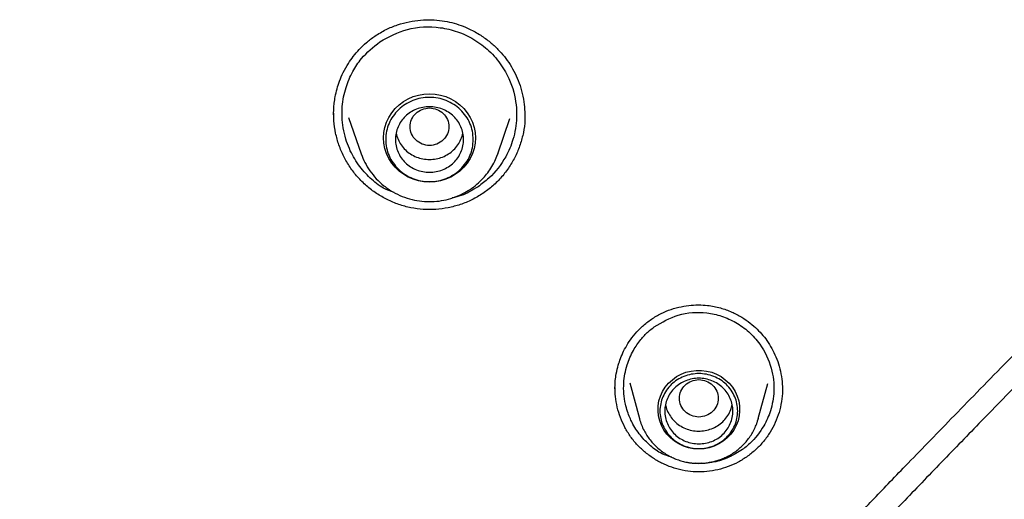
# Model space of a CAD drawing. Header units: millimetres. Extents: x 8 to 1918, y 12 to 2737.
# Tile 75 of 117: x 948 to 968, y 2292 to 2301. Entities that reach past the tile are written whole.
import ezdxf

# ---------------------------------------------------------------- set-up
doc = ezdxf.new("R2010")
doc.units = ezdxf.units.MM

msp = doc.modelspace()

# ---------------------------------------------------------------- linework, layer by layer
at = {"color": 7, "linetype": 'Continuous', "lineweight": 30}
for p, q in [((958.127, 2299.447), (958.128, 2299.407)), ((954.505, 2299.378), (954.762, 2298.633)), ((957.573, 2298.633), (957.823, 2299.359)), ((957.566, 2298.617), (957.572, 2298.633)), ((957.573, 2298.633), (957.567, 2298.617)), ((960.285, 2293.924), (960.484, 2293.185)), ((962.931, 2293.185), (963.126, 2293.909)), ((963.426, 2293.792), (963.426, 2293.776)), ((962.931, 2293.185), (962.927, 2293.174))]:
    msp.add_line(p, q, dxfattribs=at)
at = {"color": 7, "linetype": 'Continuous', "lineweight": 30, "flags": 128}
for points in [[(956.167, 2298.05), (956.054, 2298.057), (955.942, 2298.077), (955.833, 2298.109), (955.729, 2298.154), (955.631, 2298.211), (955.542, 2298.279), (955.461, 2298.357), (955.391, 2298.443), (955.332, 2298.537), (955.285, 2298.637), (955.251, 2298.742), (955.231, 2298.85), (955.224, 2298.96), (955.231, 2299.069), (955.251, 2299.177), (955.285, 2299.282), (955.332, 2299.382), (955.391, 2299.476), (955.461, 2299.563), (955.542, 2299.64), (955.631, 2299.708), (955.729, 2299.765), (955.833, 2299.81), (955.942, 2299.843), (956.054, 2299.862), (956.167, 2299.869), (956.281, 2299.862), (956.393, 2299.843), (956.502, 2299.81), (956.606, 2299.765), (956.704, 2299.708), (956.793, 2299.64), (956.874, 2299.563), (956.944, 2299.476), (957.003, 2299.382), (957.05, 2299.282), (957.084, 2299.177), (957.104, 2299.069), (957.111, 2298.96), (957.104, 2298.85), (957.084, 2298.742), (957.05, 2298.637), (957.003, 2298.537), (956.944, 2298.443), (956.874, 2298.357), (956.793, 2298.279), (956.704, 2298.211), (956.606, 2298.154), (956.502, 2298.109), (956.393, 2298.077), (956.281, 2298.057), (956.167, 2298.05)], [(961.707, 2292.56), (961.6, 2292.566), (961.494, 2292.586), (961.392, 2292.619), (961.295, 2292.664), (961.205, 2292.721), (961.123, 2292.788), (961.05, 2292.865), (960.989, 2292.95), (960.939, 2293.042), (960.902, 2293.139), (960.878, 2293.24), (960.868, 2293.344), (960.871, 2293.447), (960.888, 2293.55), (960.919, 2293.649), (960.962, 2293.744), (961.018, 2293.833), (961.085, 2293.914), (961.163, 2293.986), (961.249, 2294.048), (961.343, 2294.099), (961.443, 2294.138), (961.547, 2294.164), (961.654, 2294.178), (961.761, 2294.178), (961.868, 2294.164), (961.972, 2294.138), (962.072, 2294.099), (962.166, 2294.048), (962.252, 2293.986), (962.33, 2293.914), (962.397, 2293.833), (962.453, 2293.744), (962.496, 2293.649), (962.527, 2293.55), (962.544, 2293.447), (962.547, 2293.344), (962.537, 2293.24), (962.513, 2293.139), (962.476, 2293.042), (962.426, 2292.95), (962.364, 2292.865), (962.292, 2292.788), (962.21, 2292.721), (962.12, 2292.664), (962.023, 2292.619), (961.921, 2292.586), (961.815, 2292.566), (961.707, 2292.56)]]:
    msp.add_lwpolyline(points, dxfattribs=at)
at = {"color": 7, "linetype": 'Continuous', "lineweight": 30}
for points, knots in [([(955.044, 2301.056), (955.119, 2301.103), (955.267, 2301.195), (955.507, 2301.29), (955.746, 2301.355), (955.982, 2301.389), (956.209, 2301.395), (956.425, 2301.377), (956.628, 2301.336), (956.816, 2301.278), (957.016, 2301.194), (957.217, 2301.081), (957.412, 2300.938), (957.574, 2300.79), (957.711, 2300.635), (957.829, 2300.47), (957.931, 2300.287), (958.016, 2300.088), (958.08, 2299.873), (958.121, 2299.657), (958.127, 2299.514), (958.129, 2299.447)], [0, 0, 0, 0, 0.062579, 0.123027, 0.181234, 0.237057, 0.29038, 0.341145, 0.389418, 0.435542, 0.479526, 0.541321, 0.597949, 0.649273, 0.696003, 0.743467, 0.792812, 0.844098, 0.897316, 0.952427, 1, 1, 1, 1]), ([(955.145, 2300.938), (955.329, 2301.037), (955.713, 2301.244), (956.288, 2301.264), (956.749, 2301.156), (957.091, 2300.995), (957.404, 2300.759), (957.707, 2300.404), (957.922, 2299.932), (957.982, 2299.402), (957.908, 2298.947), (957.724, 2298.515), (957.469, 2298.182), (957.243, 2298.013), (957.167, 2297.956)], [0, 0, 0, 0, 0.110069, 0.22982, 0.293661, 0.35996, 0.428707, 0.499887, 0.606504, 0.700398, 0.78165, 0.850331, 0.949897, 1, 1, 1, 1]), ([(954.196, 2299.438), (954.196, 2299.456), (954.196, 2299.5), (954.199, 2299.58), (954.208, 2299.685), (954.229, 2299.818), (954.264, 2299.97), (954.318, 2300.137), (954.395, 2300.314), (954.49, 2300.484), (954.601, 2300.643), (954.725, 2300.788), (954.871, 2300.93), (954.985, 2301.013), (955.044, 2301.056)], [0, 0, 0, 0, 0.030222, 0.070623, 0.126296, 0.197271, 0.283408, 0.372592, 0.473669, 0.586712, 0.679454, 0.779117, 0.88587, 1, 1, 1, 1]), ([(955.439, 2297.838), (955.366, 2297.864), (955.182, 2297.927), (954.938, 2298.134), (954.694, 2298.404), (954.536, 2298.685), (954.44, 2298.945), (954.373, 2299.233), (954.357, 2299.594), (954.434, 2299.989), (954.576, 2300.32), (954.795, 2300.654), (955.011, 2300.83), (955.145, 2300.938)], [0, 0, 0, 0, 0.06075, 0.151399, 0.247136, 0.34805, 0.403197, 0.465296, 0.58134, 0.686757, 0.781442, 0.865308, 1, 1, 1, 1]), ([(946.903, 2266.548), (946.95, 2266.639), (947.135, 2267), (947.46, 2267.613), (947.871, 2268.377), (948.27, 2269.102), (948.655, 2269.787), (949.025, 2270.435), (949.391, 2271.064), (949.751, 2271.671), (950.103, 2272.254), (950.434, 2272.794), (950.744, 2273.29), (951.04, 2273.757), (951.325, 2274.201), (951.608, 2274.636), (951.889, 2275.062), (952.175, 2275.489), (952.465, 2275.917), (952.759, 2276.346), (953.057, 2276.777), (953.549, 2277.48), (954.246, 2278.453), (955.157, 2279.688), (956.09, 2280.914), (957.039, 2282.128), (957.912, 2283.212), (958.702, 2284.173), (959.406, 2285.012), (960.118, 2285.845), (960.835, 2286.669), (961.546, 2287.471), (962.24, 2288.244), (962.912, 2288.981), (963.566, 2289.688), (964.073, 2290.231), (964.446, 2290.627), (964.7, 2290.896), (964.977, 2291.188), (965.281, 2291.507), (965.61, 2291.851), (965.99, 2292.245), (966.423, 2292.693), (966.912, 2293.196), (967.438, 2293.736), (967.979, 2294.288), (968.531, 2294.852), (969.093, 2295.425), (969.684, 2296.027), (970.301, 2296.661), (970.942, 2297.329), (971.605, 2298.033), (972.286, 2298.775), (972.736, 2299.29), (972.966, 2299.552)], [0, 0, 0, 0, 0.007311, 0.028852, 0.049414, 0.069008, 0.087638, 0.105308, 0.122023, 0.139306, 0.155436, 0.170412, 0.184235, 0.196904, 0.209679, 0.22166, 0.233716, 0.245852, 0.258065, 0.270356, 0.282724, 0.295167, 0.331131, 0.367446, 0.40376, 0.440053, 0.476308, 0.502114, 0.527905, 0.553691, 0.579481, 0.605067, 0.629405, 0.652927, 0.675637, 0.697536, 0.705555, 0.714217, 0.723749, 0.734153, 0.74543, 0.757581, 0.77303, 0.789701, 0.807599, 0.82673, 0.844859, 0.863985, 0.884119, 0.90528, 0.927461, 0.950653, 0.974839, 1, 1, 1, 1]), ([(957.264, 2297.817), (957.191, 2297.772), (957.043, 2297.682), (956.803, 2297.585), (956.554, 2297.518), (956.298, 2297.485), (956.04, 2297.485), (955.784, 2297.518), (955.534, 2297.586), (955.296, 2297.686), (955.073, 2297.815), (954.869, 2297.971), (954.686, 2298.152), (954.529, 2298.355), (954.4, 2298.577), (954.3, 2298.813), (954.233, 2299.059), (954.198, 2299.279), (954.199, 2299.416), (954.199, 2299.468)], [0, 0, 0, 0, 0.060833, 0.12125, 0.181432, 0.241514, 0.301621, 0.36191, 0.422239, 0.482444, 0.542612, 0.602769, 0.662924, 0.723121, 0.783256, 0.843268, 0.903275, 0.963368, 1, 1, 1, 1]), ([(956.167, 2299.576), (956.115, 2299.57), (956.011, 2299.558), (955.877, 2299.47), (955.789, 2299.342), (955.757, 2299.19), (955.789, 2299.039), (955.877, 2298.91), (956.011, 2298.826), (956.167, 2298.795), (956.324, 2298.826), (956.458, 2298.91), (956.546, 2299.039), (956.578, 2299.19), (956.546, 2299.342), (956.458, 2299.47), (956.324, 2299.558), (956.22, 2299.57), (956.167, 2299.576)], [0, 0, 0, 0, 0.0625, 0.125, 0.1875, 0.25, 0.3125, 0.375, 0.4375, 0.5, 0.5625, 0.625, 0.6875, 0.75, 0.8125, 0.875, 0.9375, 1, 1, 1, 1]), ([(958.128, 2299.436), (958.129, 2299.4), (958.133, 2299.277), (958.102, 2299.07), (958.038, 2298.821), (957.94, 2298.583), (957.812, 2298.36), (957.656, 2298.155), (957.474, 2297.97), (957.335, 2297.868), (957.264, 2297.817)], [0, 0, 0, 0, 0.057078, 0.192311, 0.327476, 0.461877, 0.595939, 0.730034, 0.864556, 1, 1, 1, 1]), ([(973.401, 2299.46), (973.193, 2299.209), (972.783, 2298.717), (972.161, 2298.011), (971.554, 2297.341), (970.963, 2296.706), (970.391, 2296.103), (969.842, 2295.529), (969.317, 2294.985), (968.81, 2294.462), (968.324, 2293.962), (967.859, 2293.484), (967.423, 2293.035), (967.005, 2292.604), (966.596, 2292.182), (966.193, 2291.762), (965.795, 2291.347), (965.401, 2290.934), (965.01, 2290.522), (964.62, 2290.109), (964.232, 2289.696), (963.848, 2289.285), (963.516, 2288.927), (963.245, 2288.633), (963.041, 2288.411), (962.867, 2288.222), (962.723, 2288.064), (962.624, 2287.955), (962.559, 2287.883), (962.508, 2287.828), (962.439, 2287.752), (962.343, 2287.646), (962.221, 2287.51), (962.071, 2287.345), (961.895, 2287.149), (961.692, 2286.922), (961.463, 2286.665), (961.208, 2286.378), (960.927, 2286.059), (960.732, 2285.835), (960.63, 2285.718)], [0, 0, 0, 0, 0.052035, 0.102249, 0.150565, 0.196943, 0.241374, 0.283836, 0.324263, 0.362617, 0.400539, 0.436119, 0.469333, 0.500801, 0.532134, 0.563414, 0.593826, 0.624179, 0.654471, 0.684699, 0.71486, 0.744954, 0.774466, 0.792774, 0.808765, 0.82244, 0.833795, 0.842832, 0.845912, 0.849302, 0.854747, 0.862329, 0.872048, 0.883905, 0.897901, 0.914036, 0.932311, 0.952729, 0.975291, 1, 1, 1, 1]), ([(955.481, 2299.059), (955.481, 2299.059), (955.485, 2299.015), (955.519, 2298.931), (955.581, 2298.813), (955.669, 2298.71), (955.776, 2298.626), (955.898, 2298.563), (956.03, 2298.523), (956.122, 2298.518), (956.167, 2298.516)], [0, 0, 0, 0, 0.000201, 0.14303, 0.285858, 0.428687, 0.571515, 0.714343, 0.857172, 1, 1, 1, 1]), ([(956.167, 2298.516), (956.213, 2298.518), (956.305, 2298.523), (956.437, 2298.563), (956.559, 2298.626), (956.665, 2298.71), (956.754, 2298.813), (956.816, 2298.931), (956.849, 2299.015), (956.854, 2299.059), (956.854, 2299.059)], [0, 0, 0, 0, 0.1428284, 0.2856567, 0.4284851, 0.5713135, 0.7141418, 0.8569702, 0.9997986, 1, 1, 1, 1]), ([(954.762, 2298.633), (954.786, 2298.573), (954.835, 2298.45), (954.941, 2298.278), (955.072, 2298.116), (955.229, 2297.971), (955.408, 2297.848), (955.603, 2297.753), (955.806, 2297.688), (956.011, 2297.652), (956.215, 2297.645), (956.415, 2297.665), (956.619, 2297.713), (956.803, 2297.784), (956.969, 2297.875), (957.113, 2297.976), (957.239, 2298.091), (957.346, 2298.213), (957.435, 2298.339), (957.511, 2298.474), (957.548, 2298.571), (957.566, 2298.617)], [0, 0, 0, 0, 0.0532492, 0.10836, 0.1654702, 0.2247627, 0.28543, 0.3449047, 0.4030633, 0.4599214, 0.5154942, 0.5697965, 0.6250358, 0.6868106, 0.7318697, 0.7800591, 0.8314133, 0.8720357, 0.9144624, 0.9586953, 1, 1, 1, 1]), ([(957.167, 2297.956), (957.054, 2297.886), (956.888, 2297.784), (956.697, 2297.739), (956.636, 2297.725)], [0, 0, 0, 0, 0.677385, 1, 1, 1, 1]), ([(947.739, 2235.353), (947.745, 2235.747), (947.758, 2236.52), (947.779, 2237.658), (947.805, 2238.753), (947.837, 2239.805), (947.876, 2240.814), (947.92, 2241.763), (947.97, 2242.652), (948.024, 2243.485), (948.083, 2244.279), (948.145, 2245.034), (948.213, 2245.765), (948.285, 2246.468), (948.36, 2247.143), (948.435, 2247.775), (948.51, 2248.364), (948.584, 2248.909), (948.654, 2249.404), (948.72, 2249.849), (948.782, 2250.245), (948.839, 2250.604), (948.892, 2250.926), (948.939, 2251.206), (948.98, 2251.446), (949.016, 2251.648), (949.046, 2251.819), (949.073, 2251.966), (949.096, 2252.092), (949.116, 2252.201), (949.135, 2252.304), (949.156, 2252.418), (949.183, 2252.558), (949.215, 2252.729), (949.255, 2252.934), (949.302, 2253.174), (949.357, 2253.447), (949.418, 2253.743), (949.483, 2254.055), (949.552, 2254.377), (949.624, 2254.708), (949.729, 2255.177), (949.872, 2255.794), (950.06, 2256.568), (950.266, 2257.381), (950.493, 2258.231), (950.741, 2259.118), (951.011, 2260.041), (951.306, 2261.001), (951.626, 2261.995), (951.974, 2263.024), (952.347, 2264.077), (952.742, 2265.139), (953.231, 2266.399), (953.825, 2267.846), (954.538, 2269.473), (955.277, 2271.058), (956.041, 2272.602), (956.828, 2274.105), (957.646, 2275.585), (958.495, 2277.042), (959.374, 2278.475), (960.218, 2279.783), (961.019, 2280.97), (961.769, 2282.042), (962.53, 2283.089), (963.294, 2284.104), (964.054, 2285.081), (964.842, 2286.059), (965.654, 2287.037), (966.489, 2288.011), (967.307, 2288.941), (968.107, 2289.829), (968.887, 2290.677), (969.493, 2291.326), (969.93, 2291.788), (970.194, 2292.066), (970.436, 2292.321), (970.648, 2292.543), (970.827, 2292.731), (970.974, 2292.885), (971.089, 2293.004), (971.171, 2293.09), (971.219, 2293.141), (971.252, 2293.176), (971.29, 2293.215), (971.354, 2293.282), (971.445, 2293.377), (971.565, 2293.502), (971.712, 2293.656), (971.886, 2293.837), (972.097, 2294.058), (972.346, 2294.319), (972.637, 2294.624), (972.961, 2294.965), (973.319, 2295.343), (973.705, 2295.755), (974.12, 2296.201), (974.561, 2296.683), (975.031, 2297.204), (975.348, 2297.567), (975.512, 2297.755)], [0, 0, 0, 0, 0.016671, 0.032736, 0.048196, 0.063051, 0.077303, 0.09095, 0.103263, 0.115038, 0.126276, 0.136977, 0.147141, 0.157334, 0.166922, 0.175907, 0.184287, 0.192063, 0.199234, 0.205443, 0.211114, 0.216248, 0.220845, 0.224906, 0.228291, 0.231184, 0.23359, 0.235664, 0.237482, 0.239044, 0.24035, 0.241933, 0.243928, 0.24639, 0.24932, 0.252792, 0.256751, 0.261111, 0.265622, 0.270268, 0.275049, 0.279965, 0.29064, 0.3019, 0.313746, 0.326178, 0.339194, 0.352797, 0.366984, 0.381757, 0.397116, 0.413047, 0.429144, 0.445213, 0.470406, 0.49553, 0.520584, 0.544675, 0.568703, 0.592667, 0.616568, 0.640405, 0.664178, 0.682812, 0.701409, 0.719909, 0.737989, 0.755595, 0.772727, 0.791621, 0.809905, 0.827579, 0.844644, 0.861099, 0.876941, 0.882725, 0.888365, 0.893425, 0.897814, 0.901532, 0.904579, 0.906955, 0.908659, 0.909693, 0.909946, 0.910736, 0.912021, 0.913938, 0.916419, 0.919464, 0.923072, 0.927245, 0.932587, 0.938637, 0.945394, 0.95286, 0.961033, 0.96975, 0.979149, 0.989232, 1, 1, 1, 1]), ([(960.683, 2295.196), (960.748, 2295.239), (960.875, 2295.325), (961.082, 2295.416), (961.29, 2295.479), (961.496, 2295.516), (961.695, 2295.528), (961.914, 2295.516), (962.146, 2295.47), (962.381, 2295.385), (962.586, 2295.277), (962.76, 2295.157), (962.905, 2295.03), (963.03, 2294.896), (963.139, 2294.751), (963.235, 2294.588), (963.316, 2294.407), (963.378, 2294.209), (963.419, 2294.002), (963.425, 2293.862), (963.428, 2293.792)], [0, 0, 0, 0, 0.061535, 0.120908, 0.178035, 0.232796, 0.285091, 0.334876, 0.405048, 0.470503, 0.531111, 0.586685, 0.6371, 0.683145, 0.730546, 0.78041, 0.832759, 0.88758, 0.944822, 1, 1, 1, 1]), ([(960.79, 2295.074), (960.95, 2295.167), (961.281, 2295.36), (961.782, 2295.388), (962.181, 2295.301), (962.476, 2295.17), (962.745, 2294.975), (963.017, 2294.67), (963.217, 2294.249), (963.272, 2293.768), (963.201, 2293.363), (963.037, 2292.991), (962.84, 2292.743), (962.679, 2292.605), (962.629, 2292.566), (962.613, 2292.555), (962.607, 2292.55)], [0, 0, 0, 0, 0.112779, 0.233344, 0.296927, 0.362542, 0.430197, 0.499893, 0.613027, 0.711585, 0.795641, 0.865261, 0.961124, 0.987707, 0.995639, 1, 1, 1, 1]), ([(959.983, 2293.795), (959.983, 2293.817), (959.983, 2293.874), (959.989, 2293.979), (960.009, 2294.122), (960.045, 2294.276), (960.097, 2294.43), (960.161, 2294.578), (960.249, 2294.734), (960.363, 2294.894), (960.506, 2295.054), (960.622, 2295.147), (960.683, 2295.196)], [0, 0, 0, 0, 0.0413952, 0.1065928, 0.1956362, 0.3084391, 0.3968701, 0.4959081, 0.6056083, 0.7260571, 0.8574124, 1, 1, 1, 1]), ([(961.149, 2292.391), (961.082, 2292.412), (960.921, 2292.459), (960.706, 2292.626), (960.493, 2292.839), (960.362, 2293.045), (960.283, 2293.213), (960.235, 2293.338), (960.171, 2293.571), (960.145, 2293.899), (960.215, 2294.275), (960.345, 2294.577), (960.5, 2294.803), (960.648, 2294.963), (960.748, 2295.041), (960.79, 2295.074)], [0, 0, 0, 0, 0.0633732, 0.1504516, 0.2414928, 0.3365798, 0.36924, 0.4100846, 0.45761, 0.5890084, 0.7041994, 0.8030152, 0.8853176, 0.9510013, 1, 1, 1, 1]), ([(961.707, 2293.988), (961.655, 2293.982), (961.551, 2293.97), (961.417, 2293.882), (961.329, 2293.754), (961.297, 2293.603), (961.329, 2293.452), (961.417, 2293.323), (961.551, 2293.238), (961.707, 2293.207), (961.864, 2293.238), (961.998, 2293.323), (962.086, 2293.452), (962.118, 2293.603), (962.086, 2293.754), (961.998, 2293.882), (961.864, 2293.97), (961.76, 2293.982), (961.707, 2293.988)], [0, 0, 0, 0, 0.0625, 0.125, 0.1875, 0.25, 0.3125, 0.375, 0.4375, 0.5, 0.5625, 0.625, 0.6875, 0.75, 0.8125, 0.875, 0.9375, 1, 1, 1, 1]), ([(962.711, 2292.41), (962.648, 2292.368), (962.521, 2292.285), (962.313, 2292.194), (962.097, 2292.128), (961.874, 2292.092), (961.648, 2292.085), (961.422, 2292.108), (961.202, 2292.16), (960.99, 2292.242), (960.792, 2292.35), (960.609, 2292.482), (960.444, 2292.636), (960.301, 2292.81), (960.183, 2293.002), (960.091, 2293.206), (960.026, 2293.42), (959.988, 2293.629), (959.985, 2293.765), (959.984, 2293.827)], [0, 0, 0, 0, 0.06007, 0.119709, 0.179106, 0.238407, 0.29775, 0.357307, 0.416906, 0.476349, 0.535736, 0.595107, 0.654484, 0.713917, 0.773283, 0.8325, 0.891699, 0.950978, 1, 1, 1, 1]), ([(963.427, 2293.805), (963.427, 2293.789), (963.432, 2293.699), (963.411, 2293.533), (963.362, 2293.312), (963.282, 2293.1), (963.176, 2292.901), (963.045, 2292.717), (962.891, 2292.55), (962.771, 2292.457), (962.711, 2292.41)], [0, 0, 0, 0, 0.028379, 0.167648, 0.306854, 0.445319, 0.583464, 0.721668, 0.860341, 1, 1, 1, 1]), ([(961.022, 2293.476), (961.024, 2293.466), (961.031, 2293.412), (961.069, 2293.319), (961.137, 2293.204), (961.229, 2293.104), (961.339, 2293.024), (961.464, 2292.966), (961.597, 2292.932), (961.735, 2292.924), (961.872, 2292.943), (962.002, 2292.986), (962.122, 2293.053), (962.225, 2293.142), (962.308, 2293.248), (962.367, 2293.361), (962.385, 2293.439), (962.393, 2293.475)], [0, 0, 0, 0, 0.016762, 0.087869, 0.158977, 0.230084, 0.301191, 0.372299, 0.443406, 0.514514, 0.585621, 0.656728, 0.727836, 0.798943, 0.87005, 0.941158, 1, 1, 1, 1]), ([(960.485, 2293.184), (960.486, 2293.182), (960.495, 2293.138), (960.526, 2293.056), (960.576, 2292.943), (960.637, 2292.839), (960.705, 2292.744), (960.781, 2292.656), (960.866, 2292.575), (960.957, 2292.503), (961.054, 2292.44), (961.156, 2292.386), (961.26, 2292.342), (961.364, 2292.309), (961.455, 2292.288), (961.537, 2292.275), (961.618, 2292.266), (961.676, 2292.265), (961.707, 2292.264)], [0, 0, 0, 0, 0.004617, 0.081968, 0.160357, 0.23146, 0.302559, 0.373624, 0.444607, 0.515431, 0.585961, 0.655947, 0.724854, 0.791313, 0.852605, 0.895838, 0.942213, 1, 1, 1, 1]), ([(961.707, 2292.264), (961.75, 2292.265), (961.81, 2292.267), (961.898, 2292.278), (961.973, 2292.291), (962.062, 2292.313), (962.153, 2292.342), (962.247, 2292.381), (962.34, 2292.428), (962.431, 2292.485), (962.519, 2292.55), (962.603, 2292.625), (962.68, 2292.707), (962.75, 2292.797), (962.812, 2292.895), (962.865, 2292.999), (962.904, 2293.092), (962.92, 2293.152), (962.926, 2293.174)], [0, 0, 0, 0, 0.0775175, 0.1093306, 0.1621276, 0.2171126, 0.2762363, 0.3380937, 0.402119, 0.4678637, 0.5350119, 0.6033342, 0.6726637, 0.742879, 0.8138941, 0.885651, 0.9581145, 1, 1, 1, 1]), ([(962.607, 2292.55), (962.514, 2292.493), (962.331, 2292.379), (962.091, 2292.296), (961.952, 2292.285), (961.919, 2292.282)], [0, 0, 0, 0, 0.439994, 0.867624, 1, 1, 1, 1]), ([(961.77, 2292.267), (961.75, 2292.264), (961.707, 2292.258), (961.664, 2292.264), (961.642, 2292.267)], [0, 0, 0, 0, 0.480605, 1, 1, 1, 1])]:
    msp.add_open_spline(points, degree=3, knots=knots, dxfattribs=at)
for points in [[(957.067, 2298.928), (957.064, 2298.871), (957.057, 2298.757), (957.004, 2298.594), (956.921, 2298.443), (956.808, 2298.31), (956.671, 2298.202), (956.514, 2298.121), (956.344, 2298.071), (956.167, 2298.055), (955.991, 2298.071), (955.821, 2298.121), (955.664, 2298.202), (955.527, 2298.31), (955.414, 2298.443), (955.331, 2298.594), (955.279, 2298.757), (955.262, 2298.928), (955.279, 2299.098), (955.331, 2299.262), (955.414, 2299.412), (955.527, 2299.545), (955.664, 2299.653), (955.821, 2299.734), (955.991, 2299.784), (956.167, 2299.8), (956.344, 2299.784), (956.514, 2299.734), (956.671, 2299.653), (956.808, 2299.545), (956.921, 2299.412), (957.004, 2299.262), (957.057, 2299.098), (957.064, 2298.984), (957.067, 2298.928)], [(956.167, 2298.253), (956.122, 2298.256), (956.03, 2298.261), (955.898, 2298.301), (955.776, 2298.363), (955.669, 2298.448), (955.582, 2298.55), (955.517, 2298.668), (955.476, 2298.795), (955.463, 2298.928), (955.476, 2299.06), (955.517, 2299.187), (955.582, 2299.305), (955.669, 2299.408), (955.776, 2299.492), (955.898, 2299.555), (956.03, 2299.593), (956.167, 2299.606), (956.305, 2299.593), (956.437, 2299.555), (956.559, 2299.492), (956.666, 2299.408), (956.753, 2299.305), (956.818, 2299.187), (956.858, 2299.06), (956.872, 2298.928), (956.858, 2298.795), (956.818, 2298.668), (956.753, 2298.55), (956.666, 2298.448), (956.559, 2298.363), (956.437, 2298.301), (956.305, 2298.261), (956.213, 2298.256), (956.167, 2298.253)], [(962.507, 2293.34), (962.504, 2293.289), (962.499, 2293.189), (962.451, 2293.043), (962.377, 2292.909), (962.277, 2292.791), (962.155, 2292.695), (962.016, 2292.623), (961.865, 2292.579), (961.707, 2292.564), (961.55, 2292.579), (961.399, 2292.623), (961.26, 2292.695), (961.138, 2292.791), (961.038, 2292.909), (960.964, 2293.043), (960.918, 2293.189), (960.902, 2293.34), (960.918, 2293.491), (960.964, 2293.637), (961.038, 2293.771), (961.138, 2293.888), (961.26, 2293.985), (961.399, 2294.057), (961.55, 2294.101), (961.707, 2294.116), (961.865, 2294.101), (962.016, 2294.057), (962.155, 2293.985), (962.277, 2293.888), (962.377, 2293.771), (962.451, 2293.637), (962.499, 2293.491), (962.504, 2293.39), (962.507, 2293.34)], [(961.707, 2292.665), (961.662, 2292.668), (961.57, 2292.673), (961.438, 2292.713), (961.316, 2292.775), (961.209, 2292.86), (961.122, 2292.963), (961.057, 2293.08), (961.017, 2293.207), (961.003, 2293.34), (961.017, 2293.472), (961.057, 2293.6), (961.122, 2293.717), (961.209, 2293.82), (961.316, 2293.904), (961.438, 2293.967), (961.57, 2294.006), (961.707, 2294.019), (961.845, 2294.006), (961.977, 2293.967), (962.099, 2293.904), (962.206, 2293.82), (962.293, 2293.717), (962.358, 2293.6), (962.398, 2293.472), (962.412, 2293.34), (962.398, 2293.207), (962.358, 2293.08), (962.293, 2292.963), (962.206, 2292.86), (962.099, 2292.775), (961.977, 2292.713), (961.845, 2292.673), (961.753, 2292.668), (961.707, 2292.665)]]:
    msp.add_open_spline(points, degree=3, dxfattribs=at)

doc.saveas('drawing.dxf')
